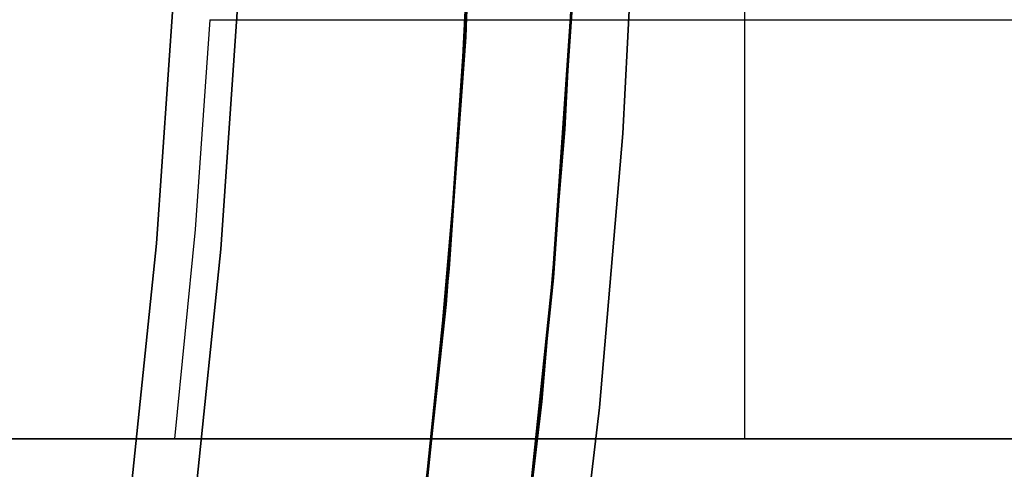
# Model space of a CAD drawing. Header units: millimetres. Extents: x -267 to 897, y -4167 to -3150.
# Tile 143 of 177: x 383 to 393, y -3525 to -3521. Entities that reach past the tile are written whole.
import ezdxf

# ---------------------------------------------------------------- set-up
doc = ezdxf.new("R2010")
doc.units = ezdxf.units.MM
doc.layers.add('1', color=7, linetype='Continuous')
doc.layers.add('BLANCO METALICO', color=7, linetype='Continuous', true_color=0xededed)

msp = doc.modelspace()

# ---------------------------------------------------------------- linework, layer by layer
at = {"layer": '1', "color": 7, "true_color": 0xffffff}
for p, q in [((387.6463, -3518.5096, 31.0021), (387.5464, -3521.0676, 31.0021)), ((387.6307, -3518.9418, 31.0021), (387.5167, -3521.4881, 31.0021)), ((387.6307, -3518.9418, 31.0021), (387.5167, -3521.4881, 31.0021)), ((384.7622, -3520.5876, 31.0021), (384.5927, -3523.0394, 31.0021)), ((384.5927, -3523.0394, 31.0021), (384.7622, -3520.5876, 31.0021)), ((385.2072, -3523.0926, 16.1359), (385.3782, -3520.6195, 16.1359)), ((385.3782, -3520.6195, 16.1359), (385.2072, -3523.0926, 16.1359)), ((388.375, -3523.3667, 30.3162), (388.5536, -3520.7841, 30.3162)), ((388.375, -3523.3667, 29.4747), (388.5536, -3520.7841, 29.4747)), ((388.5536, -3520.7841, 30.3162), (388.375, -3523.3667, 30.3162)), ((388.5536, -3520.7841, 29.8954), (388.375, -3523.3667, 29.8954)), ((388.5536, -3520.7841, 29.4747), (388.375, -3523.3667, 29.4747)), ((387.5464, -3521.0676, 31.0021), (387.3582, -3523.6206, 31.0021)), ((387.5167, -3521.4881, 31.0021), (387.315, -3524.0289, 31.0021)), ((387.5167, -3521.4881, 31.0021), (387.315, -3524.0289, 31.0021)), ((384.5927, -3523.0394, 31.0021), (384.3386, -3525.484, 31.0021)), ((384.3386, -3525.484, 31.0021), (384.5927, -3523.0394, 31.0021)), ((384.9509, -3525.5583, 16.1359), (385.2072, -3523.0926, 16.1359)), ((385.2072, -3523.0926, 16.1359), (384.9509, -3525.5583, 16.1359)), ((388.1073, -3525.9416, 30.3162), (388.375, -3523.3667, 30.3162)), ((388.1073, -3525.9416, 29.4747), (388.375, -3523.3667, 29.4747)), ((388.375, -3523.3667, 30.3162), (388.1073, -3525.9416, 30.3162)), ((388.375, -3523.3667, 29.8954), (388.1073, -3525.9416, 29.8954)), ((388.375, -3523.3667, 29.4747), (388.1073, -3525.9416, 29.4747)), ((387.3582, -3523.6206, 31.0021), (387.0817, -3526.1655, 31.0021)), ((387.315, -3524.0289, 31.0021), (387.026, -3526.5613, 31.0021)), ((387.315, -3524.0289, 31.0021), (387.026, -3526.5613, 31.0021))]:
    msp.add_line(p, q, dxfattribs=at)
at = {"layer": '1', "color": 29, "true_color": 0x4d342b}
for p, q in [((388.6242, -3519.347, 66.2644), (388.494, -3521.9505, 66.2644)), ((388.6242, -3519.347, 66.2644), (388.494, -3521.9505, 66.2644)), ((388.494, -3521.9505, 54.4621), (388.6242, -3519.347, 54.4621)), ((388.6242, -3519.347, 60.3633), (388.494, -3521.9505, 60.3633)), ((388.6242, -3519.347, 54.4621), (388.494, -3521.9505, 54.4621)), ((389.1792, -3519.3651, 85.6568), (389.048, -3521.9879, 85.6568)), ((389.048, -3521.9879, 85.6568), (389.1792, -3519.3651, 85.6568)), ((388.494, -3521.9505, 66.2644), (388.2734, -3524.5478, 66.2644)), ((388.494, -3521.9505, 66.2644), (388.2734, -3524.5478, 66.2644)), ((388.2734, -3524.5478, 54.4621), (388.494, -3521.9505, 54.4621)), ((388.494, -3521.9505, 60.3633), (388.2734, -3524.5478, 60.3633)), ((388.494, -3521.9505, 54.4621), (388.2734, -3524.5478, 54.4621)), ((389.048, -3521.9879, 85.6568), (388.8258, -3524.6044, 85.6568)), ((388.8258, -3524.6044, 85.6568), (389.048, -3521.9879, 85.6568)), ((388.2734, -3524.5478, 66.2644), (387.9626, -3527.1359, 66.2644)), ((388.2734, -3524.5478, 66.2644), (387.9626, -3527.1359, 66.2644)), ((387.9626, -3527.1359, 54.4621), (388.2734, -3524.5478, 54.4621)), ((388.2734, -3524.5478, 60.3633), (387.9626, -3527.1359, 60.3633)), ((388.2734, -3524.5478, 54.4621), (387.9626, -3527.1359, 54.4621)), ((388.8258, -3524.6044, 85.6568), (388.5127, -3527.2117, 85.6568)), ((388.5127, -3527.2117, 85.6568), (388.8258, -3524.6044, 85.6568))]:
    msp.add_line(p, q, dxfattribs=at)
at = {"layer": '1', "color": 250, "true_color": 0x111111}
for p, q in [((387.6091, -3519.4286, 51.0021), (387.4797, -3521.9516, 51.0021)), ((387.6091, -3519.4286, 51.0021), (387.4797, -3521.9516, 51.0021)), ((387.5552, -3520.6907, 51.0021), (387.3828, -3523.2112, 51.0021)), ((387.3883, -3523.2813, 31.0021), (387.5646, -3520.7328, 31.0021)), ((387.5646, -3520.7328, 31.0021), (387.3883, -3523.2813, 31.0021)), ((388.3846, -3523.3675, 31.0021), (388.5632, -3520.7846, 31.0021)), ((388.5632, -3520.7846, 49.9906), (388.3846, -3523.3675, 49.9906)), ((388.5632, -3520.7846, 40.4963), (388.3846, -3523.3675, 40.4963)), ((388.5632, -3520.7846, 31.0021), (388.3846, -3523.3675, 31.0021)), ((388.5632, -3520.7846, 49.9906), (388.3846, -3523.3675, 49.9906)), ((387.4797, -3521.9516, 51.0021), (387.2643, -3524.4689, 51.0021)), ((387.4797, -3521.9516, 51.0021), (387.2643, -3524.4689, 51.0021)), ((387.3828, -3523.2112, 51.0021), (387.1244, -3525.7243, 51.0021)), ((387.1242, -3525.8222, 31.0021), (387.3883, -3523.2813, 31.0021)), ((387.3883, -3523.2813, 31.0021), (387.1242, -3525.8222, 31.0021)), ((388.1169, -3525.9427, 31.0021), (388.3846, -3523.3675, 31.0021)), ((388.3846, -3523.3675, 49.9906), (388.1169, -3525.9427, 49.9906)), ((388.3846, -3523.3675, 40.4963), (388.1169, -3525.9427, 40.4963)), ((388.3846, -3523.3675, 31.0021), (388.1169, -3525.9427, 31.0021)), ((388.3846, -3523.3675, 49.9906), (388.1169, -3525.9427, 49.9906)), ((387.2643, -3524.4689, 51.0021), (386.9631, -3526.9772, 51.0021)), ((387.2643, -3524.4689, 51.0021), (386.9631, -3526.9772, 51.0021))]:
    msp.add_line(p, q, dxfattribs=at)
at = {"layer": 'BLANCO METALICO'}
for p, q in [((390.2142, -3524.9025, 259.5324), (390.2142, -3520.5393, 259.5324)), ((385.1013, -3520.9025, 259.5324), (384.961, -3522.9049, 259.5324)), ((385.1013, -3520.9025, 259.5324), (395.6638, -3520.9025, 259.5324)), ((384.961, -3522.9049, 259.5324), (384.7645, -3524.9025, 259.5324)), ((350.5961, -3524.9025, 262.0324), (384.5109, -3524.9025, 262.0324)), ((384.5109, -3524.9025, 259.5324), (350.5961, -3524.9025, 259.5324)), ((350.5961, -3524.9025, 260.7824), (384.5109, -3524.9025, 260.7824)), ((384.5109, -3524.9025, 262.0324), (384.5109, -3524.9025, 259.5324)), ((384.7645, -3524.9025, 259.5324), (384.5109, -3524.9025, 259.5324)), ((384.5109, -3524.9025, 262.0324), (395.6638, -3524.9025, 262.0324)), ((384.5109, -3524.9025, 260.7824), (395.6638, -3524.9025, 260.7824)), ((395.6638, -3524.9025, 259.5324), (384.7645, -3524.9025, 259.5324)), ((390.0874, -3524.9025, 262.0324), (390.0874, -3524.9025, 259.5324))]:
    msp.add_line(p, q, dxfattribs=at)

doc.saveas('drawing.dxf')
